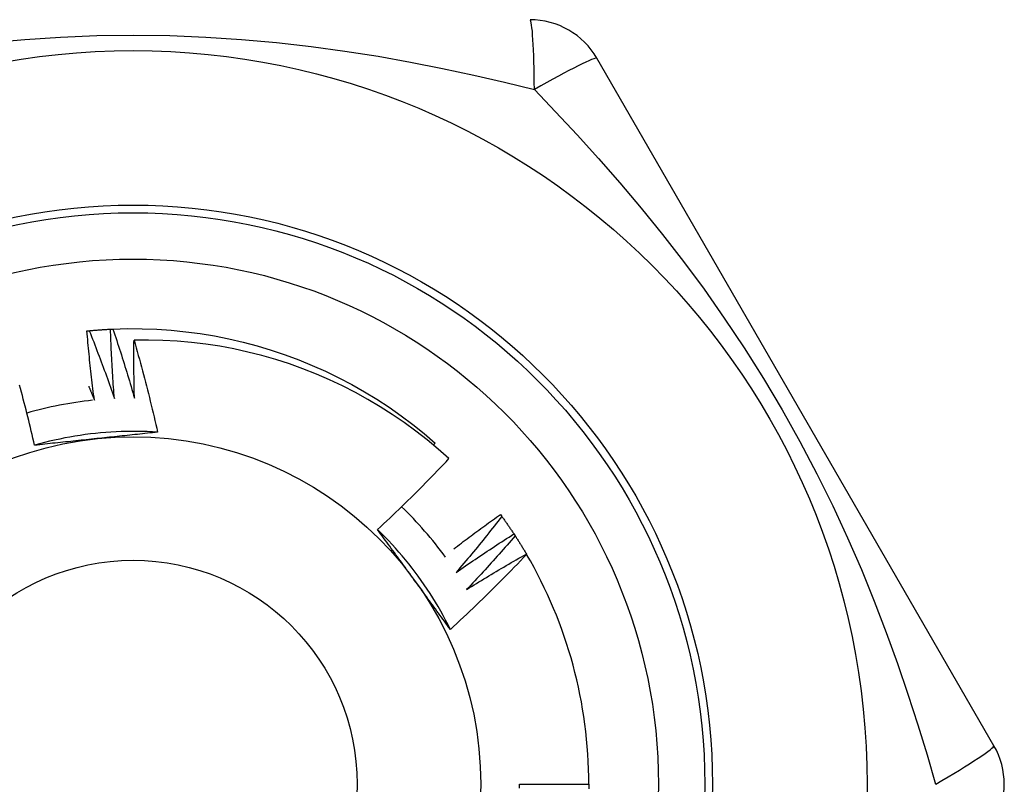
# Model space of a CAD drawing. Header units: inches. Extents: x 6 to 174, y 10 to 93.
# Tile 76 of 127: x 39.943 to 40.193, y 49.877 to 50.072. Entities that reach past the tile are written whole.
import ezdxf

# ---------------------------------------------------------------- set-up
doc = ezdxf.new("R2010")
doc.units = ezdxf.units.IN
doc.header["$MEASUREMENT"] = 0
doc.layers.add('Visible Edges(ANSI)', color=7, linetype='Continuous', lineweight=25)
doc.layers.add('Visible Tangent Edges(ANSI)', color=7, linetype='Continuous', lineweight=25)

msp = doc.modelspace()

# ---------------------------------------------------------------- linework, layer by layer
at = {"layer": 'Visible Edges(ANSI)'}
for p, q in [((40.1907959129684, 49.88707287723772), (40.08964610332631, 50.06226947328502)), ((40.04798041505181, 49.96368317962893), (40.04842307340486, 49.96420031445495)), ((40.06504441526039, 49.94599561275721), (40.06540058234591, 49.945508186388)), ((40.06848744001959, 49.94104493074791), (40.06881782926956, 49.94053966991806)), ((40.07166886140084, 49.93592221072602), (40.07171733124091, 49.93583937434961)), ((40.06987547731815, 49.87723027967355), (40.08759003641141, 49.87723027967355))]:
    msp.add_line(p, q, dxfattribs=at)
at = {"layer": 'Visible Edges(ANSI)', "flags": 128}
for points in [[(39.95969337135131, 49.99277560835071), (39.95971839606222, 49.99277815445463), (39.95974342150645, 49.99278068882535), (39.95976844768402, 49.99278322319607), (39.95979347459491, 49.9927857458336), (39.95981850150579, 49.99278826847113), (39.95984352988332, 49.99279079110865), (39.95986855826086, 49.99279330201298), (39.9598935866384, 49.99279580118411), (39.95991861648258, 49.99279830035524), (39.95994364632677, 49.99280079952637), (39.95996867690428, 49.9928032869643), (39.9599937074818, 49.99280577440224), (39.96001873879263, 49.99280825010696), (39.96004377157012, 49.9928107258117), (39.96006880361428, 49.99281318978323), (39.96009383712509, 49.99281565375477), (39.9601188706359, 49.99281810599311), (39.96014390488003, 49.99282055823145), (39.96016893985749, 49.99282299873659), (39.96019397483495, 49.99282543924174), (39.96021901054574, 49.99282787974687), (39.96024404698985, 49.99283030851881), (39.96026908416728, 49.99283273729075), (39.96029412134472, 49.9928351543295)], [(39.96159467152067, 49.97516297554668), (39.9614988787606, 49.97589450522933), (39.9614045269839, 49.97662625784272), (39.96131161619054, 49.97735822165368), (39.96122014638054, 49.9780903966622), (39.9611301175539, 49.97882278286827), (39.9610415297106, 49.97955538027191), (39.96095438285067, 49.98028817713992), (39.96086867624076, 49.98102118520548), (39.96078441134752, 49.9817543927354), (39.96070158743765, 49.98248779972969), (39.96062020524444, 49.98322140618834), (39.96054026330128, 49.98395520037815), (39.96046176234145, 49.98468920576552), (39.96038470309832, 49.98542339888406), (39.96030908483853, 49.98615777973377), (39.9602349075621, 49.98689236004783), (39.96016217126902, 49.98762712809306), (39.96009087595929, 49.98836207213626), (39.96002102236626, 49.98909721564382), (39.95995260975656, 49.98983253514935), (39.95988563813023, 49.99056803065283), (39.95982010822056, 49.9913037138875), (39.95975601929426, 49.99203957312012), (39.95969337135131, 49.99277560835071)], [(39.96029412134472, 49.9928351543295), (39.9605192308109, 49.99285664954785), (39.9607443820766, 49.99287771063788), (39.96096957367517, 49.9928983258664), (39.96119480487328, 49.9929185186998), (39.96142007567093, 49.99293825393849), (39.96164538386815, 49.99295756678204), (39.96187072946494, 49.9929764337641), (39.96209611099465, 49.99299486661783), (39.96232152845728, 49.99301285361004), (39.96254698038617, 49.99303040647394), (39.96277246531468, 49.99304751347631), (39.96299798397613, 49.99306418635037), (39.96322353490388, 49.99308042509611), (39.96344911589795, 49.99309621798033), (39.96367472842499, 49.99311156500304), (39.96390036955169, 49.99312648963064), (39.9641260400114, 49.99314095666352), (39.96435173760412, 49.99315500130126), (39.96457746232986, 49.99316860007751), (39.9648032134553, 49.99318175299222), (39.96502898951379, 49.99319447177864), (39.96525478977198, 49.99320675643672), (39.96548061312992, 49.99321859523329), (39.9657064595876, 49.99322998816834)], [(39.96029412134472, 49.9928351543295), (39.96057640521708, 49.99212111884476), (39.96085733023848, 49.99140649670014), (39.96113689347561, 49.99069131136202), (39.96141509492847, 49.98997555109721), (39.96169193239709, 49.98925921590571), (39.96196740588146, 49.98854230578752), (39.96224151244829, 49.98782483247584), (39.96251425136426, 49.98710679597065), (39.96278562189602, 49.98638818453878), (39.96305562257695, 49.98566902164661), (39.96332425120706, 49.98494928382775), (39.96359150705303, 49.98422899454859), (39.96385738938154, 49.98350814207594), (39.96412189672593, 49.982786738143), (39.96438502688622, 49.98206477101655), (39.96464677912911, 49.98134226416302), (39.96490715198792, 49.98061919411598), (39.96516614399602, 49.97989557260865), (39.96542375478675, 49.97917141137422), (39.96567998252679, 49.97844669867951), (39.96593482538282, 49.97772143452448), (39.96618828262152, 49.97699564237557), (39.96644035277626, 49.97626929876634), (39.96669103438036, 49.97554240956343)], [(39.96570645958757, 49.99322998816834), (39.96573158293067, 49.99323123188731), (39.96575670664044, 49.99323246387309), (39.96578183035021, 49.99323369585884), (39.96580695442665, 49.99323492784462), (39.96583207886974, 49.99323613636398), (39.96585720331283, 49.99323735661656), (39.96588232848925, 49.99323856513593), (39.965907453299, 49.99323976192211), (39.96593257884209, 49.99324095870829), (39.96595770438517, 49.99324215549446), (39.96598283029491, 49.99324334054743), (39.96600795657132, 49.99324452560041), (39.96603308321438, 49.99324569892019), (39.96605820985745, 49.99324687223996), (39.96608333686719, 49.99324803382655), (39.96610846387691, 49.99324919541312), (39.96613359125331, 49.99325034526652), (39.96615871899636, 49.9932514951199), (39.96618384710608, 49.99325263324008), (39.9662089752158, 49.99325377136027), (39.96623410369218, 49.99325490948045), (39.96625923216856, 49.99325603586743), (39.9662843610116, 49.99325715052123), (39.96630949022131, 49.99325826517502)], [(39.96669103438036, 49.97554240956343), (39.96663334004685, 49.97627793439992), (39.96657709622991, 49.97701359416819), (39.96652230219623, 49.97774939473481), (39.96646895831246, 49.97848532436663), (39.96641706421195, 49.97922139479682), (39.96636662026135, 49.97995760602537), (39.96631762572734, 49.98069393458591), (39.96627008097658, 49.98143040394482), (39.96622398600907, 49.9821669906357), (39.96617934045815, 49.98290371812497), (39.96613614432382, 49.983640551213), (39.96609439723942, 49.98437751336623), (39.96605409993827, 49.98511460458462), (39.96601525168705, 49.98585180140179), (39.96597785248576, 49.98658912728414), (39.96594190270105, 49.98732655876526), (39.96590740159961, 49.98806410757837), (39.9658743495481, 49.98880177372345), (39.96584274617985, 49.98953954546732), (39.96581259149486, 49.99027742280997), (39.96578388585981, 49.99101541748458), (39.96575662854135, 49.99175350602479), (39.96573081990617, 49.99249170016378), (39.96570645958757, 49.99322998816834)], [(39.96630949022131, 49.99325826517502), (39.97002809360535, 49.99336332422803), (39.97374815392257, 49.99334924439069), (39.97746585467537, 49.99321601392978), (39.98117738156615, 49.99296379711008), (39.98487892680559, 49.99259284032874), (39.98856669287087, 49.99210353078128), (39.99223689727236, 49.99149636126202), (39.99588577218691, 49.99077195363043), (39.99950957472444, 49.98993107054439), (40.00310458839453, 49.98897454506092), (40.00666712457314, 49.98790338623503), (40.01019352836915, 49.98671868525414), (40.01368018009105, 49.9854216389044), (40.01712350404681, 49.98401360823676), (40.0205199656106, 49.98249601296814), (40.02386608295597, 49.98087042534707), (40.02715842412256, 49.97913849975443), (40.03039360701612, 49.97730201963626), (40.03356831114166, 49.97536287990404), (40.03667928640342, 49.97332305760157), (40.03972333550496, 49.97118464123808), (40.04269733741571, 49.96894983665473), (40.04559824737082, 49.96662093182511), (40.04842307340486, 49.96420031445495)], [(39.96630949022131, 49.99325826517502), (39.9665543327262, 49.99253054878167), (39.96679778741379, 49.9918023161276), (39.96703985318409, 49.99107357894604), (39.96728052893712, 49.99034433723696), (39.96751981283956, 49.98961460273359), (39.96775770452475, 49.9888843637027), (39.96799420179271, 49.98815363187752), (39.96822930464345, 49.98742240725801), (39.96846301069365, 49.98669067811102), (39.96869531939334, 49.98595846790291), (39.96892622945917, 49.98522576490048), (39.96915573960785, 49.98449256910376), (39.96938384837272, 49.98375889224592), (39.96961055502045, 49.98302472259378), (39.96983585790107, 49.98229008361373), (39.97005975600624, 49.98155495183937), (39.97028224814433, 49.9808193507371), (39.97050333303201, 49.9800832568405), (39.97072300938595, 49.97934669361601), (39.97094127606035, 49.97860966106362), (39.97115813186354, 49.9778721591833), (39.97137357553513, 49.97713417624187), (39.97158760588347, 49.97639573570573), (39.97180022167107, 49.97565681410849)], [(39.97180022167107, 49.97565681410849), (39.97178390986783, 49.97627183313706), (39.97176861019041, 49.97688689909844), (39.97175432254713, 49.9775020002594), (39.97174104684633, 49.97811714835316), (39.97172878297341, 49.97873234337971), (39.97171753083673, 49.97934757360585), (39.97170729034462, 49.97996285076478), (39.9716980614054, 49.98057815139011), (39.97168984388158, 49.98119349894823), (39.97168263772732, 49.98180889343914), (39.97167644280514, 49.98242431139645), (39.97167125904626, 49.98303976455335), (39.97166708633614, 49.98365526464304), (39.97166392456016, 49.98427078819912), (39.97166177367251, 49.9848863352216), (39.97166063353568, 49.98550192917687), (39.97166050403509, 49.98611753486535), (39.97166138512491, 49.98673318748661), (39.97166327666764, 49.98734885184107), (39.97166617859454, 49.98796455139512), (39.97167009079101, 49.98858028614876), (39.97167501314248, 49.98919603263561), (39.9716809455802, 49.98981180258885), (39.97168788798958, 49.99042759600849)], [(40.0519146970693, 49.96023156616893), (40.04917423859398, 49.96266890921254), (40.04636099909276, 49.96501536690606), (40.04347726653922, 49.96726936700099), (40.04052532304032, 49.96942931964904), (40.03750747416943, 49.97149365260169), (40.03442600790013, 49.97346078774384), (40.03128320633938, 49.97532913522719), (40.02808136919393, 49.97709712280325), (40.02482278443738, 49.9787631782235), (40.02150974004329, 49.98032571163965), (40.01814453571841, 49.98178315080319), (40.01473054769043, 49.9831334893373), (40.01127838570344, 49.98437239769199), (40.0077924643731, 49.98549857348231), (40.00427556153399, 49.98651143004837), (40.0007304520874, 49.98741034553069), (39.9971599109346, 49.98819472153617), (39.99356671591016, 49.98886395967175), (39.98995363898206, 49.98941746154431), (39.98632345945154, 49.98985459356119), (39.98267895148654, 49.9901747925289), (39.979022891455, 49.99037741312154), (39.97535805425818, 49.99046188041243), (39.97168788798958, 49.99042759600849)], [(39.97168788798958, 49.99042759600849), (39.97196631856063, 49.98945866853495), (39.97224227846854, 49.98848904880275), (39.97251576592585, 49.98751871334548), (39.97278677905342, 49.98654769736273), (39.97305531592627, 49.98557598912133), (39.97332137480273, 49.98460360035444), (39.97358495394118, 49.9836305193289), (39.97384605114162, 49.98265676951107), (39.9741046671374, 49.98168232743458), (39.97436080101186, 49.98070719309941), (39.97461445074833, 49.97973137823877), (39.97486561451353, 49.97875489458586), (39.97511428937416, 49.97777773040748), (39.97536047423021, 49.97679989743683), (39.9756041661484, 49.97582138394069), (39.97584536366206, 49.97484222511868), (39.97608406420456, 49.9738623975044), (39.97632026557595, 49.97288191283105), (39.97655396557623, 49.97190078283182), (39.97678516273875, 49.9709190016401), (39.97701385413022, 49.96993657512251), (39.97724003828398, 49.96895351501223), (39.97746371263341, 49.96796981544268), (39.97768487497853, 49.96698548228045)], [(39.9463674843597, 49.96363539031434), (39.94615885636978, 49.96454395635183), (39.9459479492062, 49.96545193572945), (39.94573476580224, 49.96635932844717), (39.94551930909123, 49.9672661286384), (39.94530157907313, 49.96817233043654), (39.94508157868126, 49.9690779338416), (39.94485931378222, 49.96998293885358), (39.9446347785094, 49.97088733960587), (39.94440798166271, 49.97179112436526), (39.94417892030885, 49.97269430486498), (39.94394760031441, 49.97359686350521), (39.94371402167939, 49.97449880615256), (39.94347818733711, 49.97540012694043), (39.94324009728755, 49.97630082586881), (39.94299975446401, 49.97720087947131), (39.94275716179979, 49.97810031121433), (39.9425123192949, 49.97899910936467)], [(39.9601593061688, 49.97867648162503), (39.96021977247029, 49.97853039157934), (39.96028018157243, 49.97838426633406), (39.96034053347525, 49.97823811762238), (39.96040082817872, 49.97809193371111), (39.96046106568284, 49.97794573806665), (39.96052124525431, 49.97779950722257), (39.96058136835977, 49.97765325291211), (39.96064143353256, 49.97750697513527), (39.960701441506, 49.97736067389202), (39.96076139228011, 49.97721433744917), (39.96082128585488, 49.97706797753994), (39.96088112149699, 49.9769215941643), (39.96094089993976, 49.97677518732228), (39.96100062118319, 49.97662875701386), (39.96106028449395, 49.97648229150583), (39.96111989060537, 49.97633580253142), (39.96117943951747, 49.9761892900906), (39.96123893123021, 49.97604275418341), (39.9612983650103, 49.9758961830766), (39.96135774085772, 49.97574960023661), (39.96141706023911, 49.97560298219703), (39.96147632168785, 49.97545633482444), (39.96153552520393, 49.97530966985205), (39.96159467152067, 49.97516297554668)], [(39.97768433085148, 49.96697889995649), (39.97636763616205, 49.96705943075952), (39.97504988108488, 49.96712069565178), (39.97373134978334, 49.96716272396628), (39.97241232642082, 49.96718552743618), (39.97109309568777, 49.9671891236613), (39.96977394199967, 49.96717353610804), (39.96845514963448, 49.96713878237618), (39.9671370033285, 49.96708488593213), (39.9658197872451, 49.96701186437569), (39.96450378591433, 49.96691973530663), (39.96318928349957, 49.96680851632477), (39.96187656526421, 49.96667823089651), (39.96056591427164, 49.96652889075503), (39.95925761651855, 49.96636053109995), (39.95795195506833, 49.96617315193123), (39.95664921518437, 49.96596678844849), (39.9553496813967, 49.96574145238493), (39.95405363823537, 49.96549716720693), (39.95276136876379, 49.9652339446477), (39.95147315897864, 49.96495181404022), (39.95018929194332, 49.96465078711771), (39.94891005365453, 49.96433088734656), (39.94763572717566, 49.96399213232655), (39.94636659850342, 49.96363453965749)], [(39.97768487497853, 49.96698548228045), (39.97704325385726, 49.96691456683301), (39.97640146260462, 49.96684392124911), (39.97575947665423, 49.96677353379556), (39.9751172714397, 49.96670338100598), (39.97447482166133, 49.96663346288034), (39.97383210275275, 49.96656375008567), (39.97318909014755, 49.96649423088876), (39.97254575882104, 49.96642489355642), (39.97190208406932, 49.96635572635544), (39.9712580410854, 49.96628670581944), (39.97061360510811, 49.96621782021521), (39.96996875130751, 49.96614905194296), (39.96932345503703, 49.9660803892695), (39.96867769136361, 49.96601182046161), (39.96803143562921, 49.9659433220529), (39.96738466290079, 49.96587488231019), (39.96673734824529, 49.96580648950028), (39.96608946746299, 49.96573812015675), (39.96544099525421, 49.96566977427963), (39.96479190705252, 49.96560141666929), (39.96414217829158, 49.96553304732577), (39.96349178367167, 49.96546464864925), (39.96284069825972, 49.96539620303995), (39.96218889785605, 49.96532769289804)], [(39.96218889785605, 49.96532769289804), (39.96152409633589, 49.9652578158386), (39.96085989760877, 49.96518797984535), (39.96019628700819, 49.9651181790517), (39.95953324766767, 49.96504839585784), (39.95887076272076, 49.96497861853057), (39.95820881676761, 49.96490882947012), (39.95754739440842, 49.96483901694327), (39.95688647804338, 49.96476916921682), (39.95622605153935, 49.96469926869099), (39.95556610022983, 49.96462930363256), (39.95490660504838, 49.96455926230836), (39.95424755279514, 49.96448913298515), (39.95358892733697, 49.96441889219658), (39.95293070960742, 49.96434853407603), (39.95227288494, 49.9642780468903), (39.95161543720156, 49.96420740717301), (39.95095835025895, 49.96413661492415), (39.95030160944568, 49.96406564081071), (39.94964519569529, 49.96399448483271), (39.9489890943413, 49.96392312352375), (39.9483332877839, 49.96385154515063), (39.94767776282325, 49.96377974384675), (39.94702250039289, 49.96370769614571), (39.9463674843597, 49.96363539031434)], [(40.03373691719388, 49.94215346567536), (40.03451943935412, 49.94288172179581), (40.03529979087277, 49.94361218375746), (40.03607797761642, 49.94434485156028), (40.03685399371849, 49.94507971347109), (40.03762783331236, 49.94581677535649), (40.03839950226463, 49.94655601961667), (40.03916898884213, 49.94729745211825), (40.03993629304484, 49.94804105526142), (40.04070141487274, 49.94878684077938), (40.04146434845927, 49.94953478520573), (40.04222508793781, 49.95028490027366), (40.04298363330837, 49.9510371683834), (40.04373998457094, 49.95179158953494), (40.04449413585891, 49.95254815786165), (40.04524608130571, 49.95330686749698), (40.04599583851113, 49.9540677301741), (40.04674340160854, 49.9548307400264), (40.04748876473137, 49.95559589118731), (40.04823193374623, 49.95636318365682), (40.04897289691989, 49.95713261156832), (40.04971166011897, 49.95790416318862), (40.05044821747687, 49.95867784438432), (40.05118256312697, 49.95945364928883), (40.0519146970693, 49.96023156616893)], [(40.05314421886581, 49.93721130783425), (40.0536328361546, 49.93758647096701), (40.05412208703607, 49.9379608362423), (40.05461197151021, 49.93833441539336), (40.05510248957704, 49.93870720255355), (40.05559363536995, 49.9390791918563), (40.05608541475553, 49.9394503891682), (40.0565778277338, 49.93982079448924), (40.05707086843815, 49.94019040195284), (40.05756453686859, 49.94055921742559), (40.05805883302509, 49.94092723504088), (40.0585537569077, 49.94129445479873), (40.05904930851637, 49.94166088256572), (40.05954548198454, 49.94202650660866), (40.06004228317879, 49.94239133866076), (40.06053970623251, 49.94275536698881), (40.06103775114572, 49.94311859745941), (40.06153641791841, 49.94348103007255), (40.06203570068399, 49.94384265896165), (40.06253561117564, 49.9442034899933), (40.06303613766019, 49.9445635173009), (40.06353728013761, 49.94492274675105), (40.06403904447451, 49.94528117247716), (40.06454141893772, 49.94563879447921), (40.06504441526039, 49.94599561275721)], [(40.06540058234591, 49.945508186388), (40.0649285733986, 49.94490259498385), (40.06445537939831, 49.94429788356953), (40.06398100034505, 49.94369404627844), (40.0635054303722, 49.94309110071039), (40.06302867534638, 49.94248903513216), (40.06255074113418, 49.94188785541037), (40.06207162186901, 49.94128756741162), (40.06159131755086, 49.9406881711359), (40.06110983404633, 49.94008966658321), (40.06062717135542, 49.93949205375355), (40.06014332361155, 49.93889533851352), (40.05965830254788, 49.93829952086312), (40.05917209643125, 49.93770460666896), (40.05868471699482, 49.93711059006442), (40.05819615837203, 49.93651748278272), (40.05770642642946, 49.93592527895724), (40.0572155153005, 49.93533398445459), (40.05672343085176, 49.93474360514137), (40.05623017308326, 49.93415412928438), (40.05573574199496, 49.93356557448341), (40.0552401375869, 49.93297793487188), (40.05474336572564, 49.93239121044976), (40.05424542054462, 49.93180540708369), (40.05374630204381, 49.93122053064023)], [(40.06540058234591, 49.945508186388), (40.06553334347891, 49.94532512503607), (40.06566575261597, 49.9451418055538), (40.06579779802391, 49.94495823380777), (40.06592949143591, 49.94477440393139), (40.06606082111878, 49.94459031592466), (40.06619179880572, 49.94440596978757), (40.06632241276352, 49.94422137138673), (40.06645266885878, 49.94403652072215), (40.06658256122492, 49.94385141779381), (40.06671209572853, 49.94366605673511), (40.06684127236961, 49.94348044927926), (40.06697007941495, 49.94329458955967), (40.06709852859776, 49.94310847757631), (40.06722661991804, 49.94292211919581), (40.06735434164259, 49.94273550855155), (40.06748169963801, 49.94254865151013), (40.06760869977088, 49.94236154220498), (40.06773533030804, 49.94217419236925), (40.06786159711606, 49.94198659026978), (40.06798750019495, 49.94179874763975), (40.06811303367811, 49.94161065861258), (40.06823820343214, 49.94142232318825), (40.06836300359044, 49.94123374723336), (40.06848744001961, 49.94104493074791)], [(40.05229090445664, 49.91670403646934), (40.05170229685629, 49.91788459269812), (40.05109648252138, 49.91905643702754), (40.05047360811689, 49.92021932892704), (40.04983384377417, 49.92137303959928), (40.04917734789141, 49.92251732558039), (40.04850427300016, 49.92365195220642), (40.04781477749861, 49.92477668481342), (40.04710903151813, 49.92589128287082), (40.04638718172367, 49.92699551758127), (40.04564939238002, 49.92808913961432), (40.04489582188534, 49.92917192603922), (40.04412663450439, 49.93024363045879), (40.04334197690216, 49.9313040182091), (40.04254202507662, 49.93235285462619), (40.04172691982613, 49.93338990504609), (40.04089683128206, 49.93441492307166), (40.04005191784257, 49.93542768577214), (40.03919233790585, 49.93642795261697), (40.03831824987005, 49.93741547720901), (40.03742981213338, 49.93839003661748), (40.03652718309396, 49.93935138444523), (40.03561052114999, 49.94029928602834), (40.03467998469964, 49.94123350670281), (40.03373573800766, 49.9421538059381)], [(40.04311320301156, 49.9292978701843), (40.04272028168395, 49.92983866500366), (40.04232770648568, 49.9303789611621), (40.04193545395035, 49.93091876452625), (40.04154349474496, 49.93145808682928), (40.04115182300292, 49.93199692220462), (40.04076041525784, 49.93253528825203), (40.0403692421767, 49.93307319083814), (40.03997829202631, 49.93361064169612), (40.03958754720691, 49.9341476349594), (40.03919698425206, 49.93468418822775), (40.03880657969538, 49.9352203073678), (40.03841631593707, 49.93575599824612), (40.03802617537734, 49.93629126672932), (40.03763613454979, 49.936826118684), (40.03724617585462, 49.93736056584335), (40.03685627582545, 49.93789461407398), (40.03646642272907, 49.93842826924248), (40.03607658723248, 49.93896153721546), (40.03568675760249, 49.9394944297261), (40.03529690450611, 49.94002695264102), (40.03490701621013, 49.94055910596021), (40.03451706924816, 49.94109090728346), (40.03412704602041, 49.94162235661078), (40.03373691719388, 49.94215346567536)], [(40.05374630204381, 49.93122053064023), (40.05435079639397, 49.93164350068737), (40.05495614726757, 49.93206529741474), (40.05556235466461, 49.93248590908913), (40.0561694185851, 49.93290534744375), (40.05677732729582, 49.93332360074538), (40.05738609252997, 49.93374066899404), (40.05799570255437, 49.93415655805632), (40.05860616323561, 49.93457126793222), (40.05921746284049, 49.93498478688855), (40.05982961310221, 49.9353971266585), (40.06044260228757, 49.93580827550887), (40.06105643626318, 49.93621823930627), (40.06167110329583, 49.93662701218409), (40.06228661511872, 49.93703460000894), (40.06290295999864, 49.9374409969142), (40.06352013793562, 49.93784620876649), (40.06413814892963, 49.93825022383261), (40.0647569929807, 49.93865304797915), (40.0653766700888, 49.93905468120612), (40.06599717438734, 49.9394551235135), (40.06661850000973, 49.93985436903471), (40.06724065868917, 49.94025241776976), (40.06786363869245, 49.94064926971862), (40.06848744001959, 49.94104493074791)], [(40.06881782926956, 49.94053966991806), (40.06831502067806, 49.93995939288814), (40.06781107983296, 49.93938006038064), (40.06730599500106, 49.93880166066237), (40.06679977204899, 49.93822421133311), (40.06629241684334, 49.93764770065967), (40.06578391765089, 49.93707214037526), (40.06527428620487, 49.93649753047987), (40.06476352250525, 49.93592387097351), (40.06425162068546, 49.93535116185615), (40.06373858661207, 49.93477940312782), (40.0632244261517, 49.93420860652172), (40.06270912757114, 49.93363877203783), (40.06219270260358, 49.93306989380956), (40.06167514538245, 49.9325019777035), (40.06115646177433, 49.93193502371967), (40.06063665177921, 49.93136903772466), (40.06011570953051, 49.93080401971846), (40.05959364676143, 49.93023997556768), (40.05907045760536, 49.92967689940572), (40.05854614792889, 49.92911479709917), (40.05802071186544, 49.92855367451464), (40.057494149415, 49.92799352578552), (40.05696647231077, 49.92743436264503), (40.05643767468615, 49.92687617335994)], [(40.06881782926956, 49.94053966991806), (40.06894091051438, 49.94034996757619), (40.06906362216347, 49.94016002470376), (40.06918596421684, 49.93996984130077), (40.06930793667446, 49.93977942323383), (40.06942953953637, 49.93958876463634), (40.06955076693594, 49.93939787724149), (40.06967162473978, 49.93920674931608), (40.06979210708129, 49.93901538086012), (40.06991222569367, 49.9388237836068), (40.07003196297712, 49.93863195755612), (40.07015132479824, 49.93843989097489), (40.07027031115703, 49.9382475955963), (40.0703889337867, 49.93805506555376), (40.07050716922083, 49.93786231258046), (40.07062504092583, 49.9376693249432), (40.07074252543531, 49.93747610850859), (40.07085964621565, 49.93728266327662), (40.07097637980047, 49.9370889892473), (40.07109273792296, 49.9368950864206), (40.07120872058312, 49.93670096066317), (40.07132432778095, 49.93650661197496), (40.07143954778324, 49.9363120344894), (40.07155439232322, 49.93611723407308), (40.07166886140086, 49.93592221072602)], [(40.07171733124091, 49.93583937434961), (40.07093491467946, 49.9350158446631), (40.07015016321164, 49.93419457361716), (40.06936306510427, 49.93337556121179), (40.06857362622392, 49.9325588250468), (40.06778185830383, 49.93174435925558), (40.06698774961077, 49.93093217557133), (40.06619131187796, 49.93012227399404), (40.06539254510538, 49.92931466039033), (40.06459145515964, 49.92850933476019), (40.06378804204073, 49.92770631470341), (40.06298229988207, 49.92690558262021), (40.06217422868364, 49.92610714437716), (40.06136382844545, 49.92531100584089), (40.0605511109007, 49.92451717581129), (40.05973607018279, 49.92372565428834), (40.05891871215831, 49.92293645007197), (40.05809904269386, 49.92214956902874), (40.05727706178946, 49.92136501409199), (40.05645278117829, 49.92058279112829), (40.05562618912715, 49.91980290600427), (40.05479730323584, 49.91902536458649), (40.05396611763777, 49.91825017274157), (40.05313264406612, 49.91747733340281), (40.05229687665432, 49.91670685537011)], [(40.05643767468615, 49.92687617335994), (40.05706330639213, 49.92726719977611), (40.05768973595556, 49.9276570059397), (40.05831695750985, 49.92804559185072), (40.05894497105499, 49.92843295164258), (40.05957377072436, 49.92881909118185), (40.0602033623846, 49.92920399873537), (40.06083373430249, 49.92958769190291), (40.06146489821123, 49.92997015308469), (40.06209683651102, 49.9303513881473), (40.06272956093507, 49.93073139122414), (40.06336306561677, 49.9311101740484), (40.06399735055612, 49.93148772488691), (40.06463240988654, 49.93186404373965), (40.065268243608, 49.9322391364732), (40.06590485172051, 49.93261299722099), (40.06654222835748, 49.93298562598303), (40.06718037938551, 49.93335701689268), (40.06781929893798, 49.93372718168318), (40.06845898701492, 49.9340961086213), (40.06909943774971, 49.93446380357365), (40.06974065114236, 49.93483026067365), (40.07038262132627, 49.93519547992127), (40.07102536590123, 49.93555946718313), (40.07166886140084, 49.93592221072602)], [(40.05229687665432, 49.91670685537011), (40.05191465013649, 49.91722705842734), (40.05153257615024, 49.91774754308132), (40.05115062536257, 49.91826832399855), (40.05076876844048, 49.91878941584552), (40.05038699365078, 49.91931083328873), (40.05000525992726, 49.91983258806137), (40.04962354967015, 49.92035469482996), (40.04924183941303, 49.92087716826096), (40.04886009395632, 49.9214000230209), (40.04847830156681, 49.92192326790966), (40.04809642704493, 49.92244692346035), (40.04771444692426, 49.92297100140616), (40.04733233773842, 49.92349551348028), (40.04695007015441, 49.92402047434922), (40.04656762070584, 49.92454589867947), (40.04618496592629, 49.92507180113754), (40.0458020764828, 49.92559819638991), (40.04541892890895, 49.92612509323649), (40.04503549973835, 49.92665250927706), (40.04465175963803, 49.92718046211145), (40.04426768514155, 49.92770896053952), (40.04388325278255, 49.92823801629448), (40.04349843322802, 49.92876765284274), (40.04311320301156, 49.9292978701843)], [(40.06990245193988, 49.87621926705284), (40.06987547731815, 49.87723027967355)], [(40.08759003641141, 49.87723027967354), (40.08758402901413, 49.87604865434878)]]:
    msp.add_lwpolyline(points, dxfattribs=at)
at = {"layer": 'Visible Edges(ANSI)'}
for centre, radius in [((39.97144830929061, 49.87723027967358), 0.187007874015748), ((39.97144830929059, 49.87723027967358), 0.1338582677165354), ((39.9714483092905, 49.87723027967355), 0.0885826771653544)]:
    msp.add_circle(centre, radius, dxfattribs=at)
for centre, radius, start, end in [((40.07259825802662, 50.05242713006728), 0.0196850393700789, 30.0000000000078, 90), ((39.9714483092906, 49.87723027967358), 0.0984251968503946, 96.01810377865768, 105.9568962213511), ((39.9714483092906, 49.87723027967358), 0.098425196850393, 36.01810377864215, 45.95689622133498), ((39.97144830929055, 49.87723027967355), 0.1161417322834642, 0, 30.30707566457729), ((40.17374820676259, 49.87723027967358), 0.0196850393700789, 330.0000000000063, 29.99999999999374)]:
    msp.add_arc(centre, radius, start, end, dxfattribs=at)
at = {"layer": 'Visible Tangent Edges(ANSI)', "flags": 128}
for points in [[(39.93492107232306, 50.06629870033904), (39.94386628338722, 50.06710156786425), (39.95296359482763, 50.06769051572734), (39.96217792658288, 50.06805233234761), (39.97147090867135, 50.06817515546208), (39.98077788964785, 50.06805168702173), (39.99000236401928, 50.06768818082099), (39.99908865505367, 50.06709696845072), (40.00802544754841, 50.06629373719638), (40.01680362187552, 50.06529471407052), (40.02541766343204, 50.06411787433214), (40.03386930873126, 50.06278089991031), (40.04216049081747, 50.06130147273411), (40.05029380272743, 50.05969712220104), (40.05826790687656, 50.05798641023), (40.06607190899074, 50.05619031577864), (40.0736943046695, 50.05432993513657)], [(40.07369805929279, 50.05432809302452), (40.07911551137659, 50.04866265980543), (40.08456977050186, 50.04280582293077), (40.09004141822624, 50.03675175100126), (40.09550979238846, 50.03049593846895), (40.10094794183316, 50.02404094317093), (40.10633960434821, 50.01737876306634), (40.11167064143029, 50.01049923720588), (40.11692694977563, 50.00339218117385), (40.1220944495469, 49.99604709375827), (40.1271555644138, 49.98845862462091), (40.13207889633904, 49.98065458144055), (40.13683047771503, 49.97266972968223), (40.14136898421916, 49.96456203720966), (40.14566410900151, 49.9563958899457), (40.14970296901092, 49.94821495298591), (40.1534823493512, 49.940059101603), (40.15700530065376, 49.93195812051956), (40.16029113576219, 49.92391318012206), (40.16335643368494, 49.91593111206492), (40.16621755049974, 49.90801929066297), (40.16889160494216, 49.90018245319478), (40.17139603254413, 49.89242448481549), (40.17374295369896, 49.88476688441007), (40.17594400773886, 49.87723255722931)]]:
    msp.add_lwpolyline(points, dxfattribs=at)
at = {"layer": 'Visible Tangent Edges(ANSI)'}
for centre, radius in [((39.97144830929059, 49.87723027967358), 0.1476377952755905), ((39.97144830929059, 49.87723027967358), 0.1456692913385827), ((39.97144830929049, 49.87723027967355), 0.0570866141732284)]:
    msp.add_circle(centre, radius, dxfattribs=at)
for centre, major_axis, ratio, start_param, end_param in [((40.07259825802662, 50.05242713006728), (0, 0.0196850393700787), 0.0560536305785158, 4.809173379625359, 6.28318530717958), ((40.07259825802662, 50.05242713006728), (0.017047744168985, 0.0098425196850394), 0.0560536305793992, 0, 1.4740119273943), ((40.17374820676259, 49.87723027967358), (0.0170477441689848, 0.0098425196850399), 0.0560536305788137, 4.809173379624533, 6.283185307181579)]:
    msp.add_ellipse(centre, major_axis=major_axis, ratio=ratio, start_param=start_param, end_param=end_param, dxfattribs=at)

doc.saveas('drawing.dxf')
